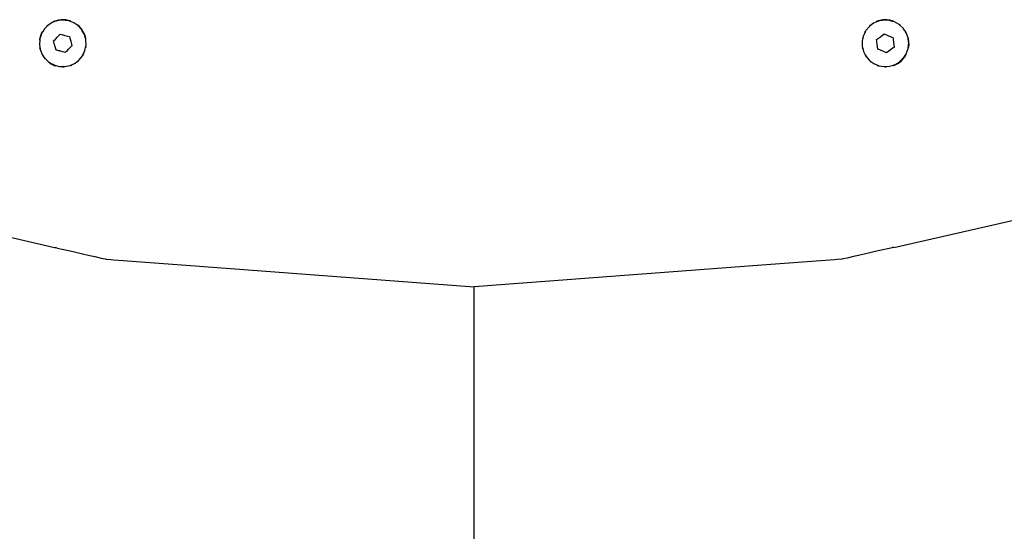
# Model space of a CAD drawing. Extents: x -1073 to 1127, y -1646 to 1793.
# Tile 15 of 39: x -83 to 156, y 34 to 158. Entities that reach past the tile are written whole.
import ezdxf

# ---------------------------------------------------------------- set-up
doc = ezdxf.new("R2010")
doc.units = 0
doc.layers.get('0').update_dxf_attribs({"linetype": 'CONTINUOUS'})

msp = doc.modelspace()

# ---------------------------------------------------------------- linework, layer by layer
for p, q in [((-77.13, 155.7), (-77.54, 155.02)), ((-77.13, 155.7), (-76.49, 156.35)), ((-76.35, 156.6), (-76.53, 156.46)), ((-76.41, 156.42), (-76.49, 156.35)), ((-76.3, 156.54), (-76.41, 156.42)), ((-76.2, 156.64), (-76.3, 156.54)), ((-75.08, 157.33), (-76.2, 156.64)), ((-74.84, 157.41), (-75.08, 157.33)), ((-74.73, 157.57), (-74.84, 157.52)), ((-74.71, 157.46), (-74.84, 157.41)), ((-74.73, 157.57), (-74.63, 157.6)), ((-74.66, 157.48), (-74.71, 157.46)), ((-74.59, 157.5), (-74.66, 157.48)), ((-74.29, 157.69), (-74.63, 157.6)), ((-74.3, 157.59), (-74.59, 157.5)), ((-73.84, 157.75), (-74.3, 157.59)), ((-73.71, 157.86), (-74.29, 157.69)), ((-73.74, 157.76), (-73.84, 157.75)), ((-73.7, 157.76), (-73.74, 157.76)), ((-73.07, 157.92), (-73.71, 157.86)), ((-73.58, 157.77), (-73.7, 157.76)), ((-73.1, 157.82), (-73.58, 157.77)), ((-72.93, 157.83), (-73.1, 157.82)), ((-72.89, 157.93), (-73.07, 157.92)), ((-72.73, 157.85), (-72.93, 157.83)), ((-72.65, 157.95), (-72.89, 157.93)), ((-72.66, 157.86), (-72.73, 157.85)), ((-72.6, 157.86), (-72.66, 157.86)), ((-72.6, 157.95), (-72.65, 157.95)), ((-71.93, 157.89), (-72.6, 157.95)), ((-72.57, 157.87), (-72.6, 157.86)), ((-72.52, 157.87), (-72.57, 157.87)), ((-71.96, 157.79), (-72.52, 157.87)), ((-71.74, 157.76), (-71.96, 157.79)), ((-71.59, 157.85), (-71.93, 157.89)), ((-71.61, 157.74), (-71.74, 157.76)), ((-71.53, 157.73), (-71.61, 157.74)), ((-70.92, 157.66), (-71.59, 157.85)), ((-71.22, 157.69), (-71.53, 157.73)), ((-70.98, 157.59), (-71.22, 157.69)), ((-70.88, 157.55), (-70.98, 157.59)), ((-70.87, 157.64), (-70.92, 157.66)), ((-70.78, 157.51), (-70.88, 157.55)), ((-70.75, 157.61), (-70.87, 157.64)), ((-70.74, 157.5), (-70.78, 157.51)), ((-70.7, 157.6), (-70.75, 157.61)), ((-70, 157.21), (-70.74, 157.5)), ((-69.25, 156.69), (-70, 157.21)), ((-69.03, 156.54), (-69.25, 156.69)), ((-68.98, 156.59), (-69.16, 156.73)), ((-68.91, 156.46), (-69.03, 156.54)), ((-68.78, 156.44), (-68.98, 156.59)), ((-68.89, 156.43), (-68.91, 156.46)), ((-68.86, 156.4), (-68.89, 156.43)), ((-68.82, 156.35), (-68.86, 156.4)), ((-68.21, 155.67), (-68.82, 156.35)), ((-68.19, 155.79), (-68.78, 156.44)), ((-68.21, 155.67), (-68.18, 155.64)), ((-68.19, 155.79), (-68.16, 155.76)), ((-68.11, 155.56), (-68.18, 155.64)), ((-68.07, 155.66), (-68.16, 155.76)), ((-67.82, 155.26), (-68.07, 155.66)), ((123.43, 156.31), (122.59, 155.3)), ((123.51, 156.37), (123.43, 156.31)), ((123.65, 156.6), (123.48, 156.45)), ((123.56, 156.41), (123.51, 156.37)), ((123.56, 156.41), (123.71, 156.52)), ((124.48, 157.1), (123.71, 156.52)), ((125.16, 157.4), (124.48, 157.1)), ((125.26, 157.57), (125.16, 157.52)), ((125.26, 157.44), (125.16, 157.4)), ((125.37, 157.6), (125.26, 157.57)), ((125.41, 157.51), (125.26, 157.44)), ((125.44, 157.62), (125.37, 157.6)), ((125.46, 157.53), (125.41, 157.51)), ((125.56, 157.65), (125.44, 157.62)), ((125.57, 157.58), (125.46, 157.53)), ((126.28, 157.86), (125.56, 157.65)), ((125.69, 157.63), (125.57, 157.58)), ((126.22, 157.73), (125.69, 157.63)), ((126.29, 157.74), (126.22, 157.73)), ((126.62, 157.89), (126.28, 157.86)), ((126.43, 157.76), (126.29, 157.74)), ((126.65, 157.8), (126.43, 157.76)), ((127.11, 157.93), (126.62, 157.89)), ((126.98, 157.86), (126.65, 157.8)), ((127.08, 157.86), (126.98, 157.86)), ((127.24, 157.85), (127.08, 157.86)), ((127.27, 157.95), (127.11, 157.93)), ((127.28, 157.85), (127.24, 157.85)), ((127.34, 157.95), (127.27, 157.95)), ((127.34, 157.84), (127.28, 157.85)), ((127.75, 157.92), (127.34, 157.95)), ((127.44, 157.84), (127.34, 157.84)), ((127.78, 157.82), (127.44, 157.84)), ((128.39, 157.86), (127.75, 157.92)), ((128.29, 157.79), (127.78, 157.82)), ((128.39, 157.77), (128.29, 157.79)), ((128.97, 157.69), (128.39, 157.86)), ((128.39, 157.77), (128.98, 157.59)), ((128.97, 157.69), (129.08, 157.66)), ((129.01, 157.58), (128.98, 157.59)), ((129.27, 157.51), (129.01, 157.58)), ((129.3, 157.6), (129.08, 157.66)), ((129.56, 157.42), (129.27, 157.51)), ((130.7, 156.77), (129.56, 157.42)), ((130.77, 156.7), (130.7, 156.77)), ((130.96, 156.52), (130.77, 156.7)), ((131.02, 156.6), (130.84, 156.73)), ((131.66, 155.87), (130.96, 156.52)), ((132.07, 155.25), (131.66, 155.87)), ((-78.28, 153.29), (-78.3, 153.2)), ((-78.26, 153.43), (-78.28, 153.29)), ((-78.19, 153.79), (-78.26, 153.43)), ((-78.22, 153.32), (-78.23, 153.19)), ((-78.2, 153.4), (-78.22, 153.32)), ((-78.11, 153.67), (-78.2, 153.4)), ((-77.8, 154.78), (-78.19, 153.79)), ((-78.1, 153.71), (-78.11, 153.67)), ((-78.06, 153.81), (-78.1, 153.71)), ((-77.81, 154.58), (-78.06, 153.81)), ((-77.75, 154.67), (-77.81, 154.58)), ((-77.77, 154.84), (-77.8, 154.78)), ((-77.77, 154.84), (-77.72, 154.84)), ((-77.68, 154.8), (-77.75, 154.67)), ((-77.62, 155.07), (-77.72, 154.84)), ((-77.65, 154.84), (-77.68, 154.8)), ((-77.54, 155.02), (-77.65, 154.84)), ((-74.9, 152.79), (-74.45, 153.24)), ((-74.45, 153.24), (-74.31, 153.38)), ((-74.31, 153.38), (-74.23, 153.41)), ((-74.23, 153.41), (-74.08, 153.61)), ((-74.08, 153.61), (-73.27, 154.43)), ((-73.27, 154.43), (-72.9, 154.33)), ((-72.9, 154.33), (-72.66, 154.27)), ((-72.66, 154.27), (-72.15, 154.14)), ((-72.15, 154.14), (-71.04, 153.84)), ((-71.04, 153.84), (-70.95, 153.54)), ((-70.95, 153.54), (-70.94, 153.49)), ((-70.94, 153.49), (-70.87, 153.24)), ((-70.87, 153.24), (-70.73, 152.73)), ((-68.03, 155.48), (-68.11, 155.56)), ((-67.91, 155.25), (-68.03, 155.48)), ((-67.79, 155.02), (-67.91, 155.25)), ((-67.71, 154.88), (-67.79, 155.02)), ((-67.66, 154.79), (-67.71, 154.88)), ((-67.59, 154.88), (-67.7, 155.07)), ((-67.65, 154.77), (-67.66, 154.79)), ((-67.58, 154.64), (-67.65, 154.77)), ((-67.51, 154.75), (-67.59, 154.88)), ((-67.57, 154.62), (-67.58, 154.64)), ((-67.51, 154.52), (-67.57, 154.62)), ((-67.51, 154.75), (-67.46, 154.62)), ((-67.51, 154.52), (-67.4, 154.32)), ((-67.24, 154.04), (-67.46, 154.62)), ((-67.31, 153.96), (-67.4, 154.32)), ((-67.31, 153.96), (-67.26, 153.79)), ((-67.22, 153.66), (-67.26, 153.79)), ((-67.21, 153.97), (-67.24, 154.04)), ((-67.16, 153.44), (-67.22, 153.66)), ((-67.13, 153.76), (-67.21, 153.97)), ((-67.09, 153.19), (-67.16, 153.44)), ((-67.07, 153.42), (-67.13, 153.76)), ((-67.03, 153.2), (-67.07, 153.42)), ((122, 154.12), (121.78, 153.18)), ((122.33, 154.78), (122, 154.12)), ((122.38, 155.07), (122.25, 154.88)), ((122.33, 154.78), (122.38, 154.88)), ((122.45, 155.02), (122.38, 154.88)), ((122.59, 155.3), (122.45, 155.02)), ((125.21, 153.11), (125.45, 153.29)), ((125.45, 153.29), (125.88, 153.61)), ((125.88, 153.61), (125.97, 153.62)), ((125.97, 153.62), (126.14, 153.8)), ((126.14, 153.8), (127.06, 154.5)), ((127.06, 154.5), (127.34, 154.38)), ((127.34, 154.38), (127.63, 154.25)), ((127.63, 154.25), (128.12, 154.04)), ((128.12, 154.04), (129.18, 153.59)), ((129.18, 153.59), (129.22, 153.29)), ((129.22, 153.29), (129.23, 153.22)), ((129.23, 153.22), (129.32, 152.44)), ((132.11, 155.2), (132.07, 155.25)), ((132.11, 155.2), (132.22, 155.02)), ((132.3, 155.07), (132.18, 155.26)), ((132.39, 154.77), (132.22, 155.02)), ((132.85, 153.53), (132.39, 154.77)), ((132.86, 153.44), (132.85, 153.53)), ((132.86, 153.4), (132.86, 153.44)), ((132.87, 153.33), (132.86, 153.4)), ((132.89, 153.18), (132.87, 153.33)), ((132.94, 153.3), (132.92, 153.43)), ((132.97, 153.2), (132.94, 153.3)), ((-78.3, 153.2), (-78.35, 152.97)), ((-78.26, 152.92), (-78.33, 152.01)), ((-78.33, 152.01), (-78.21, 151.23)), ((-78.3, 151.21), (-78.26, 150.98)), ((-78.23, 153.19), (-78.26, 152.92)), ((-78.21, 151.23), (-78.17, 150.97)), ((-78.17, 150.97), (-78.13, 150.71)), ((-74.84, 152.59), (-74.9, 152.79)), ((-74.83, 152.53), (-74.84, 152.59)), ((-74.81, 152.48), (-74.83, 152.53)), ((-74.64, 151.85), (-74.81, 152.48)), ((-74.59, 151.68), (-74.64, 151.85)), ((-74.29, 150.56), (-74.59, 151.68)), ((-70.43, 151.62), (-71.24, 150.8)), ((-70.73, 152.73), (-70.43, 151.62)), ((-67.27, 150.44), (-67.12, 151.23)), ((-67.12, 151.23), (-67.06, 151.48)), ((-67.06, 153.05), (-67.09, 153.19)), ((-67.01, 151.74), (-67.06, 153.05)), ((-67.06, 151.48), (-67.01, 151.74)), ((-67.02, 151.21), (-66.98, 151.43)), ((121.72, 152.93), (121.7, 152.84)), ((121.7, 152.84), (121.71, 151.52)), ((121.7, 151.21), (121.74, 150.98)), ((121.71, 151.52), (121.78, 151.22)), ((121.78, 153.18), (121.72, 152.93)), ((121.78, 151.22), (121.84, 150.96)), ((121.84, 150.96), (122.02, 150.24)), ((125.24, 152.85), (125.21, 153.11)), ((125.25, 152.79), (125.24, 152.85)), ((125.28, 152.57), (125.25, 152.79)), ((125.35, 151.96), (125.28, 152.57)), ((125.49, 150.82), (125.35, 151.96)), ((125.99, 150.6), (125.49, 150.82)), ((129.46, 151.3), (128.54, 150.6)), ((129.32, 152.44), (129.46, 151.3)), ((132.41, 149.68), (132.86, 150.92)), ((132.86, 150.92), (132.89, 151.22)), ((132.94, 152.76), (132.89, 153.18)), ((132.89, 151.22), (132.92, 151.49)), ((132.92, 151.49), (132.95, 151.71)), ((132.95, 152.7), (132.94, 152.76)), ((132.96, 152.63), (132.95, 152.7)), ((132.95, 151.71), (132.96, 151.83)), ((133.01, 152.23), (132.96, 152.63)), ((132.96, 151.83), (133.01, 152.23)), ((133.06, 152.73), (132.97, 153.2)), ((132.98, 151.21), (133.02, 151.43)), ((133.02, 151.43), (133.06, 151.67)), ((133.06, 152.7), (133.06, 152.73)), ((133.08, 151.78), (133.06, 152.7)), ((133.06, 151.67), (133.08, 151.78)), ((-78.13, 150.71), (-77.64, 149.49)), ((-77.64, 149.49), (-77.56, 149.38)), ((-77.62, 149.34), (-77.5, 149.14)), ((-77.56, 149.38), (-77.46, 149.24)), ((-77.46, 149.24), (-77.45, 149.21)), ((-77.45, 149.21), (-77.41, 149.16)), ((-76.88, 148.41), (-77.41, 149.16)), ((-76.88, 148.41), (-76.28, 147.89)), ((-74.09, 150.51), (-74.29, 150.56)), ((-73.64, 150.39), (-74.09, 150.51)), ((-73.48, 150.35), (-73.64, 150.39)), ((-73.4, 150.37), (-73.48, 150.35)), ((-73.35, 150.32), (-73.4, 150.37)), ((-73.17, 150.27), (-73.35, 150.32)), ((-72.06, 149.98), (-73.17, 150.27)), ((-71.91, 150.13), (-72.06, 149.98)), ((-71.79, 150.25), (-71.91, 150.13)), ((-71.39, 150.69), (-71.79, 150.25)), ((-71.24, 150.8), (-71.39, 150.69)), ((-68.64, 148.21), (-67.82, 149.25)), ((-67.82, 149.25), (-67.77, 149.38)), ((-67.77, 149.38), (-67.65, 149.62)), ((-67.7, 149.34), (-67.58, 149.53)), ((-67.65, 149.62), (-67.27, 150.44)), ((122.02, 150.24), (122.45, 149.38)), ((122.38, 149.34), (122.5, 149.14)), ((122.45, 149.38), (122.57, 149.15)), ((122.57, 149.15), (122.61, 149.07)), ((122.61, 149.07), (123.46, 148.06)), ((126.11, 150.55), (125.99, 150.6)), ((126.26, 150.49), (126.11, 150.55)), ((126.34, 150.5), (126.26, 150.49)), ((126.55, 150.36), (126.34, 150.5)), ((127.61, 149.91), (126.55, 150.36)), ((127.92, 150.14), (127.61, 149.91)), ((128.05, 150.24), (127.92, 150.14)), ((128.54, 150.6), (128.05, 150.24)), ((131.16, 148.07), (131.59, 148.48)), ((131.58, 148.36), (131.82, 148.63)), ((131.59, 148.48), (131.69, 148.58)), ((131.69, 148.58), (131.75, 148.66)), ((131.75, 148.66), (131.8, 148.74)), ((131.8, 148.74), (132.12, 149.23)), ((131.82, 148.63), (131.92, 148.74)), ((131.92, 148.74), (132.11, 149.03)), ((132.11, 149.03), (132.12, 149.06)), ((132.12, 149.06), (132.3, 149.34)), ((132.12, 149.23), (132.14, 149.25)), ((132.14, 149.25), (132.22, 149.38)), ((132.22, 149.38), (132.36, 149.6)), ((132.3, 149.34), (132.42, 149.53)), ((132.36, 149.6), (132.41, 149.68)), ((-76.28, 147.89), (-76.09, 147.71)), ((-76.16, 147.67), (-75.82, 147.41)), ((-76.09, 147.71), (-75.89, 147.54)), ((-75.89, 147.54), (-75.83, 147.51)), ((-75.83, 147.51), (-75.65, 147.42)), ((-75.82, 147.41), (-75.7, 147.32)), ((-75.7, 147.32), (-74.75, 146.85)), ((-75.65, 147.42), (-74.76, 146.94)), ((-74.76, 146.94), (-74.73, 146.92)), ((-74.75, 146.85), (-74.63, 146.81)), ((-74.73, 146.92), (-74.6, 146.89)), ((-74.63, 146.81), (-74.41, 146.75)), ((-74.6, 146.89), (-74.34, 146.82)), ((-74.34, 146.82), (-73.46, 146.59)), ((-73.46, 146.59), (-72.66, 146.57)), ((-72.66, 146.57), (-72.61, 146.54)), ((-72.66, 146.47), (-72.6, 146.47)), ((-72.58, 146.57), (-72.61, 146.54)), ((-72.6, 146.47), (-72.44, 146.48)), ((-72.58, 146.57), (-72.4, 146.56)), ((-72.4, 146.56), (-72.14, 146.56)), ((-72.14, 146.56), (-70.86, 146.83)), ((-70.86, 146.83), (-70.73, 146.89)), ((-70.73, 146.89), (-70.62, 146.94)), ((-70.7, 146.81), (-70.6, 146.84)), ((-70.62, 146.94), (-70.49, 147)), ((-70.6, 146.84), (-70.49, 146.89)), ((-70.49, 147), (-69.67, 147.39)), ((-69.67, 147.39), (-69.04, 147.89)), ((-69.04, 147.89), (-68.92, 147.98)), ((-68.98, 147.81), (-68.8, 147.95)), ((-68.92, 147.98), (-68.84, 148.05)), ((-68.84, 148.05), (-68.64, 148.21)), ((123.46, 148.06), (123.71, 147.88)), ((123.65, 147.81), (123.84, 147.67)), ((123.71, 147.88), (123.9, 147.74)), ((123.71, 147.88), (123.9, 147.71)), ((123.9, 147.74), (123.93, 147.72)), ((123.9, 147.71), (124.07, 147.61)), ((124.07, 147.61), (124.52, 147.28)), ((124.52, 147.28), (125.41, 146.9)), ((125.37, 146.81), (125.55, 146.76)), ((125.41, 146.9), (125.56, 146.84)), ((125.55, 146.76), (125.59, 146.75)), ((125.56, 146.84), (125.64, 146.8)), ((125.64, 146.8), (125.73, 146.77)), ((125.73, 146.77), (127.03, 146.54)), ((127.03, 146.54), (127.34, 146.56)), ((127.34, 146.56), (127.44, 146.57)), ((127.34, 146.45), (127.56, 146.47)), ((127.44, 146.57), (127.6, 146.58)), ((127.6, 146.58), (128.34, 146.62)), ((128.34, 146.62), (129.27, 146.9)), ((129.27, 146.9), (129.41, 146.95)), ((129.3, 146.81), (129.41, 146.84)), ((129.41, 146.95), (129.51, 146.98)), ((129.41, 146.84), (129.51, 146.89)), ((129.51, 146.89), (130.36, 147.31)), ((129.51, 146.98), (129.6, 147.01)), ((129.6, 147.01), (130.29, 147.41)), ((130.29, 147.41), (130.49, 147.52)), ((130.36, 147.31), (130.48, 147.4)), ((130.48, 147.4), (131.02, 147.81)), ((130.49, 147.52), (130.74, 147.67)), ((130.74, 147.67), (130.96, 147.88)), ((130.96, 147.88), (131.09, 148)), ((131.02, 147.81), (131.21, 147.95)), ((131.09, 148), (131.16, 148.07)), ((131.21, 147.95), (131.58, 148.36)), ((-149.52, 119.69), (-74.68, 102.61)), ((129.35, 102.61), (204.19, 119.69)), ((-74.68, 102.61), (-74.36, 102.54)), ((-74.36, 102.54), (-73.98, 102.45)), ((-73.98, 102.45), (-73.17, 102.27)), ((-73.17, 102.27), (-72.41, 102.09)), ((-72.41, 102.09), (-71.3, 101.84)), ((-71.3, 101.84), (-70.15, 101.58)), ((-70.15, 101.58), (-68.85, 101.28)), ((-68.85, 101.28), (-67.52, 100.98)), ((-67.52, 100.98), (-66.09, 100.65)), ((-66.09, 100.65), (-64.88, 100.37)), ((120.76, 100.65), (119.55, 100.37)), ((122.19, 100.98), (120.76, 100.65)), ((123.52, 101.28), (122.19, 100.98)), ((124.82, 101.58), (123.52, 101.28)), ((125.97, 101.84), (124.82, 101.58)), ((127.09, 102.09), (125.97, 101.84)), ((127.85, 102.27), (127.09, 102.09)), ((128.65, 102.45), (127.85, 102.27)), ((129.03, 102.54), (128.65, 102.45)), ((129.35, 102.61), (129.03, 102.54)), ((-64.88, 100.37), (-63.32, 100.02)), ((-63.32, 100.02), (-62.35, 99.8)), ((-62.35, 99.8), (-62.09, 99.74)), ((-62.09, 99.74), (-60.91, 99.65)), ((-60.91, 99.65), (-60.29, 99.6)), ((-60.29, 99.6), (-59.14, 99.52)), ((-59.14, 99.52), (-42.62, 98.28)), ((-42.62, 98.28), (27.34, 93.04)), ((97.29, 98.28), (27.34, 93.04)), ((113.82, 99.52), (97.29, 98.28)), ((114.96, 99.6), (113.82, 99.52)), ((115.58, 99.65), (114.96, 99.6)), ((116.76, 99.74), (115.58, 99.65)), ((117.02, 99.8), (116.76, 99.74)), ((118, 100.02), (117.02, 99.8)), ((119.55, 100.37), (118, 100.02)), ((27.34, -49.46), (27.34, 93.04))]:
    msp.add_line(p, q)

doc.saveas('drawing.dxf')
